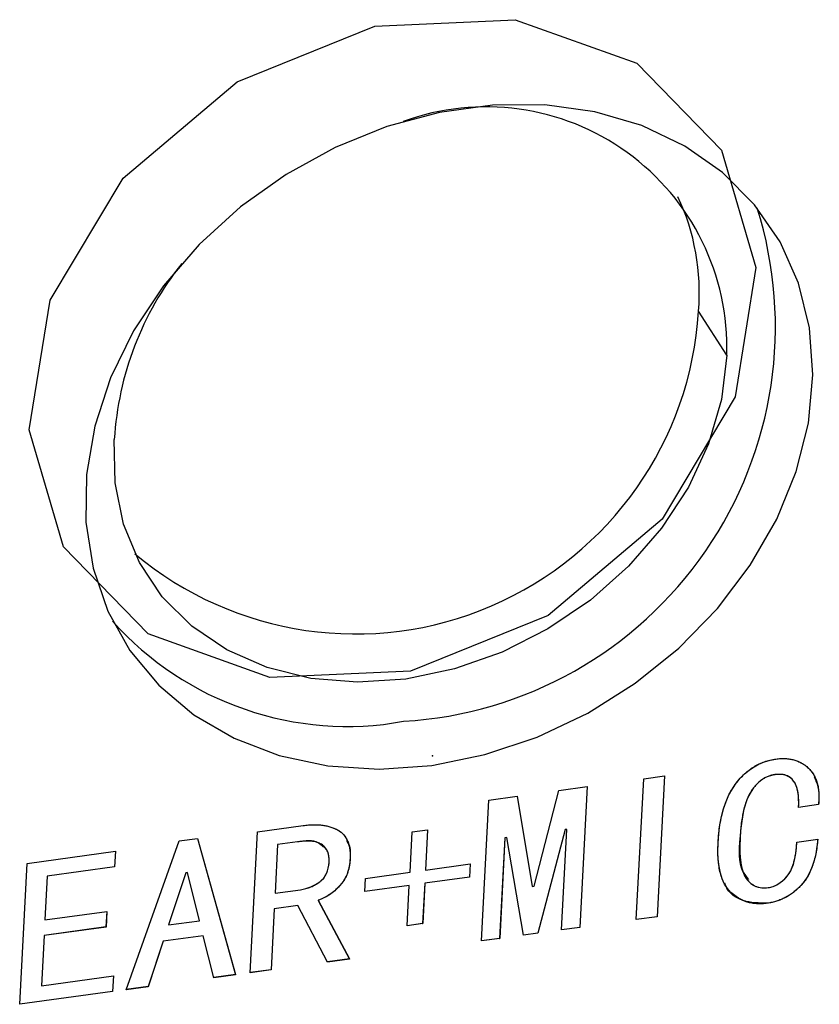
# Model space of a CAD drawing. Header units: millimetres. Extents: x 1643 to 1853, y 2203 to 2490.
# Tile 13 of 54: x 1805.66 to 1812.94, y 2276.47 to 2285.44. Entities that reach past the tile are written whole.
import ezdxf

# ---------------------------------------------------------------- set-up
doc = ezdxf.new("R2010")
doc.units = ezdxf.units.MM

msp = doc.modelspace()

# ---------------------------------------------------------------- linework, layer by layer
at = {"linetype": 'Continuous', "lineweight": 25}
for p, q in [((1812.10227, 2282.38255), (1811.84529, 2282.78356)), ((1811.27775, 2277.24126), (1811.34471, 2278.52451)), ((1811.34471, 2278.52451), (1811.53556, 2278.55071)), ((1811.53521, 2278.55066), (1811.46828, 2277.26796)), ((1811.53556, 2278.55071), (1811.4686, 2277.26746)), ((1812.54091, 2278.56259), (1812.54123, 2278.56209)), ((1810.57301, 2278.41859), (1810.83024, 2278.4539)), ((1810.82989, 2278.45385), (1810.76296, 2277.17115)), ((1810.83024, 2278.4539), (1810.76328, 2277.17065)), ((1809.93408, 2278.33089), (1810.19131, 2278.3662)), ((1810.19108, 2278.36616), (1810.32929, 2277.54376)), ((1810.19131, 2278.3662), (1810.32961, 2277.54326)), ((1810.34621, 2277.54554), (1810.57301, 2278.41859)), ((1809.86712, 2277.04764), (1809.93408, 2278.33089)), ((1812.93857, 2278.28935), (1812.75602, 2278.26429)), ((1812.9389, 2278.28885), (1812.75634, 2278.26379)), ((1812.93857, 2278.28935), (1812.9389, 2278.28885)), ((1807.82643, 2278.04159), (1808.24132, 2278.09854)), ((1810.59733, 2277.14787), (1810.6451, 2278.0634)), ((1810.64478, 2278.0639), (1810.62818, 2278.06163)), ((1810.6451, 2278.0634), (1810.6285, 2278.06113)), ((1810.64478, 2278.0639), (1810.6451, 2278.0634)), ((1807.1136, 2277.95864), (1807.27956, 2277.98142)), ((1807.27938, 2277.9814), (1807.62639, 2276.74061)), ((1807.27956, 2277.98142), (1807.62671, 2276.74011)), ((1807.75947, 2276.75834), (1807.82643, 2278.04159)), ((1809.21599, 2277.67352), (1809.23518, 2278.04124)), ((1809.23518, 2278.04124), (1809.37624, 2278.0606)), ((1809.37589, 2278.06055), (1809.35673, 2277.69339)), ((1809.37624, 2278.0606), (1809.35705, 2277.69289)), ((1810.08053, 2277.98645), (1810.03275, 2277.07092)), ((1810.08085, 2277.98595), (1810.03307, 2277.07042)), ((1810.09712, 2277.98873), (1810.08053, 2277.98645)), ((1810.08053, 2277.98645), (1810.08085, 2277.98595)), ((1810.09744, 2277.98823), (1810.08085, 2277.98595)), ((1810.09712, 2277.98873), (1810.09744, 2277.98823)), ((1810.24882, 2277.10003), (1810.09744, 2277.98823)), ((1810.62818, 2278.06163), (1810.38126, 2277.11876)), ((1810.6285, 2278.06113), (1810.38158, 2277.11825)), ((1810.62818, 2278.06163), (1810.6285, 2278.06113)), ((1812.2223, 2277.98241), (1812.22262, 2277.98191)), ((1812.7399, 2277.94861), (1812.93075, 2277.9748)), ((1806.63097, 2276.60344), (1807.1136, 2277.95864)), ((1808.00952, 2277.9257), (1807.98642, 2277.48294)), ((1808.00984, 2277.9252), (1807.98674, 2277.48244)), ((1808.19207, 2277.95076), (1808.00952, 2277.9257)), ((1808.00952, 2277.9257), (1808.00984, 2277.9252)), ((1808.19239, 2277.95026), (1808.00984, 2277.9252)), ((1808.19207, 2277.95076), (1808.19239, 2277.95026)), ((1805.72708, 2277.75343), (1806.53197, 2277.86391)), ((1806.53162, 2277.86386), (1806.52421, 2277.72182)), ((1806.53197, 2277.86391), (1806.52453, 2277.72132)), ((1805.66012, 2276.47018), (1805.72708, 2277.75343)), ((1806.52421, 2277.72182), (1805.91017, 2277.63754)), ((1806.52453, 2277.72132), (1805.91049, 2277.63704)), ((1806.52421, 2277.72182), (1806.52453, 2277.72132)), ((1808.6699, 2277.79283), (1808.67022, 2277.79233)), ((1809.35705, 2277.69289), (1809.76365, 2277.7487)), ((1809.7633, 2277.74865), (1809.75706, 2277.62913)), ((1809.76365, 2277.7487), (1809.75738, 2277.62863)), ((1805.91017, 2277.63754), (1805.88942, 2277.23981)), ((1805.91049, 2277.63704), (1805.88974, 2277.23931)), ((1805.91017, 2277.63754), (1805.91049, 2277.63704)), ((1807.1723, 2277.66922), (1807.01565, 2277.19323)), ((1807.17262, 2277.66872), (1807.01597, 2277.19273)), ((1807.18889, 2277.6715), (1807.1723, 2277.66922)), ((1807.1723, 2277.66922), (1807.17262, 2277.66872)), ((1807.18921, 2277.671), (1807.17262, 2277.66872)), ((1807.18889, 2277.6715), (1807.18921, 2277.671)), ((1807.29809, 2277.23145), (1807.18921, 2277.671)), ((1808.80313, 2277.49764), (1808.8094, 2277.61771)), ((1808.8094, 2277.61771), (1809.21599, 2277.67352)), ((1809.75706, 2277.62913), (1809.35047, 2277.57332)), ((1809.75738, 2277.62863), (1809.35079, 2277.57282)), ((1809.35673, 2277.69339), (1809.35705, 2277.69289)), ((1809.75706, 2277.62913), (1809.75738, 2277.62863)), ((1809.20973, 2277.55345), (1808.80313, 2277.49764)), ((1809.2094, 2277.55395), (1808.80316, 2277.49819)), ((1809.19054, 2277.18574), (1809.20973, 2277.55345)), ((1809.2094, 2277.55395), (1809.20973, 2277.55345)), ((1809.35047, 2277.57332), (1809.33128, 2277.2056)), ((1809.35079, 2277.57282), (1809.3316, 2277.2051)), ((1809.35047, 2277.57332), (1809.35079, 2277.57282)), ((1810.32929, 2277.54376), (1810.32961, 2277.54326)), ((1810.32961, 2277.54326), (1810.34621, 2277.54554)), ((1807.98642, 2277.48294), (1807.98674, 2277.48244)), ((1807.98674, 2277.48244), (1808.21908, 2277.51433)), ((1808.19472, 2277.36997), (1807.97898, 2277.34036)), ((1808.19504, 2277.36947), (1807.9793, 2277.33986)), ((1808.19472, 2277.36997), (1808.19504, 2277.36947)), ((1808.46479, 2276.85515), (1808.19504, 2277.36947)), ((1808.37845, 2277.41754), (1808.66361, 2276.88299)), ((1808.37845, 2277.41754), (1808.37877, 2277.41704)), ((1808.37877, 2277.41704), (1808.66393, 2276.88249)), ((1812.47153, 2277.39077), (1812.47185, 2277.39027)), ((1805.88974, 2277.23931), (1806.45399, 2277.31676)), ((1806.45364, 2277.31671), (1806.44623, 2277.17467)), ((1806.45399, 2277.31676), (1806.44655, 2277.17417)), ((1807.97898, 2277.34036), (1807.95, 2276.78503)), ((1807.9793, 2277.33986), (1807.95032, 2276.78453)), ((1807.97898, 2277.34036), (1807.9793, 2277.33986)), ((1811.4686, 2277.26746), (1811.27775, 2277.24126)), ((1811.46828, 2277.26796), (1811.27778, 2277.24181)), ((1811.46828, 2277.26796), (1811.4686, 2277.26746)), ((1806.44623, 2277.17467), (1805.88198, 2277.09722)), ((1806.44655, 2277.17417), (1805.8823, 2277.09672)), ((1805.88942, 2277.23981), (1805.88974, 2277.23931)), ((1806.44623, 2277.17467), (1806.44655, 2277.17417)), ((1807.01565, 2277.19323), (1807.01597, 2277.19273)), ((1807.01597, 2277.19273), (1807.29809, 2277.23145)), ((1809.3316, 2277.2051), (1809.19054, 2277.18574)), ((1809.33128, 2277.2056), (1809.19057, 2277.18629)), ((1809.33128, 2277.2056), (1809.3316, 2277.2051)), ((1810.76328, 2277.17065), (1810.59733, 2277.14787)), ((1810.76296, 2277.17115), (1810.59736, 2277.14842)), ((1810.76296, 2277.17115), (1810.76328, 2277.17065)), ((1805.88198, 2277.09722), (1805.85809, 2276.63946)), ((1805.8823, 2277.09672), (1805.85841, 2276.63895)), ((1805.88198, 2277.09722), (1805.8823, 2277.09672)), ((1807.33182, 2277.09507), (1806.96672, 2277.04495)), ((1807.33214, 2277.09456), (1806.96704, 2277.04445)), ((1807.33182, 2277.09507), (1807.33214, 2277.09456)), ((1807.42756, 2276.71278), (1807.33214, 2277.09456)), ((1810.38126, 2277.11876), (1810.24873, 2277.10056)), ((1810.38158, 2277.11825), (1810.24882, 2277.10003)), ((1810.38126, 2277.11876), (1810.38158, 2277.11825)), ((1806.96672, 2277.04495), (1806.8298, 2276.63127)), ((1806.96704, 2277.04445), (1806.83012, 2276.63077)), ((1806.96672, 2277.04495), (1806.96704, 2277.04445)), ((1810.03307, 2277.07042), (1809.86712, 2277.04764)), ((1810.03275, 2277.07092), (1809.86715, 2277.04819)), ((1810.03275, 2277.07092), (1810.03307, 2277.07042)), ((1808.66361, 2276.88299), (1808.46452, 2276.85566)), ((1808.66393, 2276.88249), (1808.46479, 2276.85515)), ((1808.66361, 2276.88299), (1808.66393, 2276.88249)), ((1805.85841, 2276.63895), (1806.51394, 2276.72893)), ((1806.51359, 2276.72889), (1806.50618, 2276.58685)), ((1806.51394, 2276.72893), (1806.5065, 2276.58635)), ((1807.62639, 2276.74061), (1807.42743, 2276.7133)), ((1807.62671, 2276.74011), (1807.42756, 2276.71278)), ((1807.62639, 2276.74061), (1807.62671, 2276.74011)), ((1807.95032, 2276.78453), (1807.75947, 2276.75834)), ((1807.95, 2276.78503), (1807.7595, 2276.75889)), ((1807.95, 2276.78503), (1807.95032, 2276.78453)), ((1805.85809, 2276.63946), (1805.85841, 2276.63895)), ((1806.83012, 2276.63077), (1806.63097, 2276.60344)), ((1806.8298, 2276.63127), (1806.63117, 2276.60401)), ((1806.8298, 2276.63127), (1806.83012, 2276.63077)), ((1806.5065, 2276.58635), (1805.66012, 2276.47018)), ((1806.50618, 2276.58685), (1805.66015, 2276.47072)), ((1806.50618, 2276.58685), (1806.5065, 2276.58635))]:
    msp.add_line(p, q, dxfattribs=at)
at = {"linetype": 'Continuous', "flags": 128}
for points in [[(1812.17785, 2282.00251), (1811.5127, 2280.88944), (1810.47376, 2280.01293), (1809.21918, 2279.50644), (1807.93996, 2279.44706), (1806.83086, 2279.84384), (1806.06073, 2280.63637), (1805.7468, 2281.704), (1805.93688, 2282.88419), (1806.60203, 2283.99726), (1807.64097, 2284.87376), (1808.89555, 2285.38026), (1810.17477, 2285.43963), (1811.28387, 2285.04285), (1812.054, 2284.25032), (1812.36793, 2283.18269), (1812.17785, 2282.00251)], [(1812.93075, 2277.9748), (1812.92317, 2277.9056), (1812.91247, 2277.84094), (1812.89836, 2277.78106), (1812.88084, 2277.72594), (1812.85989, 2277.67533), (1812.83552, 2277.62921), (1812.80773, 2277.58787), (1812.77684, 2277.55134), (1812.74341, 2277.51888), (1812.70864, 2277.48983), (1812.67253, 2277.46445), (1812.63538, 2277.44252), (1812.59628, 2277.42418), (1812.55614, 2277.40929), (1812.51467, 2277.39808), (1812.47185, 2277.39027), (1812.47185, 2277.39027), (1812.4231, 2277.38578), (1812.37644, 2277.38628), (1812.33186, 2277.39147), (1812.28906, 2277.4016), (1812.24863, 2277.4162), (1812.21, 2277.43601), (1812.17375, 2277.46056), (1812.13927, 2277.48977), (1812.10814, 2277.52468), (1812.08189, 2277.5655), (1812.06024, 2277.61248), (1812.0435, 2277.66592), (1812.03132, 2277.72496), (1812.02375, 2277.79042), (1812.02078, 2277.86204), (1812.02269, 2277.93957), (1812.02269, 2277.93957), (1812.02929, 2278.02519), (1812.03991, 2278.10585), (1812.05453, 2278.18153), (1812.07285, 2278.25193), (1812.09549, 2278.3174), (1812.12184, 2278.37786), (1812.1525, 2278.4334), (1812.18686, 2278.48365), (1812.22462, 2278.52912), (1812.26425, 2278.56933), (1812.30636, 2278.60436), (1812.35035, 2278.63468), (1812.39682, 2278.65982), (1812.44515, 2278.6797), (1812.49598, 2278.69468), (1812.54867, 2278.70468), (1812.54867, 2278.70468), (1812.59313, 2278.70885), (1812.63555, 2278.70887), (1812.67592, 2278.70476), (1812.71394, 2278.69673), (1812.74991, 2278.68428), (1812.78383, 2278.66769), (1812.81541, 2278.64719), (1812.84492, 2278.62227), (1812.87119, 2278.59359), (1812.89361, 2278.56134), (1812.91156, 2278.52517), (1812.92535, 2278.4854), (1812.93497, 2278.44174), (1812.94044, 2278.39447), (1812.94175, 2278.3436), (1812.9389, 2278.28885), (1812.9389, 2278.28885), (1812.75634, 2278.26379), (1812.75634, 2278.26379), (1812.75751, 2278.30369), (1812.75669, 2278.34055), (1812.75391, 2278.37494), (1812.74944, 2278.40634), (1812.74268, 2278.43466), (1812.73427, 2278.46055), (1812.72356, 2278.48336), (1812.71118, 2278.50346), (1812.69683, 2278.52081), (1812.68049, 2278.53512), (1812.66217, 2278.54668), (1812.64189, 2278.55549), (1812.61961, 2278.56126), (1812.59536, 2278.56428), (1812.56944, 2278.56458), (1812.54123, 2278.56209), (1812.54123, 2278.56209), (1812.50886, 2278.55572), (1812.47783, 2278.54566), (1812.44843, 2278.53197), (1812.42038, 2278.51487), (1812.39365, 2278.49382), (1812.36856, 2278.46913), (1812.34513, 2278.44108), (1812.32302, 2278.40907), (1812.30282, 2278.3729), (1812.28483, 2278.33208), (1812.269, 2278.28603), (1812.25535, 2278.23504), (1812.24389, 2278.1791), (1812.23463, 2278.1185), (1812.22753, 2278.05268), (1812.22262, 2277.98191), (1812.22262, 2277.98191), (1812.22045, 2277.91704), (1812.22101, 2277.85751), (1812.2243, 2277.8036), (1812.23029, 2277.75475), (1812.23902, 2277.71152), (1812.25046, 2277.67336), (1812.26462, 2277.64081), (1812.28151, 2277.6136), (1812.30077, 2277.59086), (1812.32144, 2277.57189), (1812.34383, 2277.55648), (1812.36762, 2277.54457), (1812.39311, 2277.5362), (1812.42032, 2277.53138), (1812.44895, 2277.53034), (1812.47929, 2277.53285), (1812.47929, 2277.53285), (1812.50178, 2277.53704), (1812.52411, 2277.54397), (1812.54595, 2277.55304), (1812.5676, 2277.56457), (1812.58846, 2277.57847), (1812.60914, 2277.59455), (1812.62934, 2277.61333), (1812.64935, 2277.63429), (1812.66801, 2277.65865), (1812.68447, 2277.6874), (1812.699, 2277.7203), (1812.71132, 2277.75759), (1812.7217, 2277.79875), (1812.72989, 2277.84458), (1812.73585, 2277.89452), (1812.7399, 2277.94861), (1812.7399, 2277.94861), (1812.93075, 2277.9748)], [(1811.4686, 2277.26746), (1811.27775, 2277.24126), (1811.27775, 2277.24126), (1811.34471, 2278.52451), (1811.34471, 2278.52451), (1811.53556, 2278.55071), (1811.53556, 2278.55071), (1811.4686, 2277.26746)], [(1810.76329, 2277.17065), (1810.59733, 2277.14787), (1810.59733, 2277.14787), (1810.6451, 2278.0634), (1810.6451, 2278.0634), (1810.6285, 2278.06113), (1810.6285, 2278.06113), (1810.38158, 2277.11825), (1810.38158, 2277.11825), (1810.24882, 2277.10003), (1810.24882, 2277.10003), (1810.09744, 2277.98823), (1810.09744, 2277.98823), (1810.08085, 2277.98595), (1810.08085, 2277.98595), (1810.03307, 2277.07042), (1810.03307, 2277.07042), (1809.86712, 2277.04764), (1809.86712, 2277.04764), (1809.93408, 2278.33089), (1809.93408, 2278.33089), (1810.19131, 2278.3662), (1810.19131, 2278.3662), (1810.32961, 2277.54326), (1810.32961, 2277.54326), (1810.34621, 2277.54554), (1810.34621, 2277.54554), (1810.57301, 2278.41859), (1810.57301, 2278.41859), (1810.83024, 2278.4539), (1810.83024, 2278.4539), (1810.76328, 2277.17065)], [(1808.66395, 2276.88249), (1808.46479, 2276.85515), (1808.46479, 2276.85515), (1808.19504, 2277.36947), (1808.19504, 2277.36947), (1807.9793, 2277.33986), (1807.9793, 2277.33986), (1807.95032, 2276.78453), (1807.95032, 2276.78453), (1807.75947, 2276.75834), (1807.75947, 2276.75834), (1807.82643, 2278.04159), (1807.82643, 2278.04159), (1808.24132, 2278.09854), (1808.24132, 2278.09854), (1808.28981, 2278.10381), (1808.33601, 2278.10629), (1808.3796, 2278.10537), (1808.42059, 2278.10162), (1808.45931, 2278.09507), (1808.4954, 2278.08512), (1808.52922, 2278.07238), (1808.56043, 2278.05652), (1808.5884, 2278.03718), (1808.61223, 2278.01423), (1808.63216, 2277.98689), (1808.64794, 2277.95594), (1808.65953, 2277.92083), (1808.66728, 2277.88216), (1808.67082, 2277.83905), (1808.67022, 2277.79233), (1808.67022, 2277.79233), (1808.66709, 2277.75575), (1808.66129, 2277.72073), (1808.65316, 2277.68761), (1808.64268, 2277.65637), (1808.62954, 2277.62669), (1808.61374, 2277.59886), (1808.59559, 2277.57264), (1808.5751, 2277.5483), (1808.53012, 2277.50487), (1808.48245, 2277.46853), (1808.4318, 2277.43922), (1808.37877, 2277.41704), (1808.37877, 2277.41704), (1808.66393, 2276.88249)], [(1807.62671, 2276.74011), (1807.42756, 2276.71278), (1807.42756, 2276.71278), (1807.33214, 2277.09456), (1807.33214, 2277.09456), (1806.96704, 2277.04445), (1806.96704, 2277.04445), (1806.83012, 2276.63077), (1806.83012, 2276.63077), (1806.63097, 2276.60344), (1806.63097, 2276.60344), (1807.1136, 2277.95864), (1807.1136, 2277.95864), (1807.27956, 2277.98142), (1807.27956, 2277.98142), (1807.62671, 2276.74011)], [(1809.75739, 2277.62863), (1809.35079, 2277.57282), (1809.35079, 2277.57282), (1809.3316, 2277.2051), (1809.3316, 2277.2051), (1809.19054, 2277.18574), (1809.19054, 2277.18574), (1809.20973, 2277.55345), (1809.20973, 2277.55345), (1808.80313, 2277.49764), (1808.80313, 2277.49764), (1808.8094, 2277.61771), (1808.8094, 2277.61771), (1809.21599, 2277.67352), (1809.21599, 2277.67352), (1809.23518, 2278.04124), (1809.23518, 2278.04124), (1809.37624, 2278.0606), (1809.37624, 2278.0606), (1809.35705, 2277.69289), (1809.35705, 2277.69289), (1809.76365, 2277.7487), (1809.76365, 2277.7487), (1809.75738, 2277.62863)], [(1808.47938, 2277.76613), (1808.47947, 2277.79153), (1808.47766, 2277.81529), (1808.47332, 2277.83732), (1808.46675, 2277.85767), (1808.45764, 2277.87601), (1808.44663, 2277.89299), (1808.43307, 2277.90796), (1808.4173, 2277.92152), (1808.39898, 2277.93308), (1808.37811, 2277.94236), (1808.35406, 2277.94927), (1808.32745, 2277.95389), (1808.29799, 2277.95647), (1808.26566, 2277.95673), (1808.23046, 2277.95466), (1808.19239, 2277.95026), (1808.19239, 2277.95026), (1808.00984, 2277.9252), (1808.00984, 2277.9252), (1807.98674, 2277.48244), (1807.98674, 2277.48244), (1808.21908, 2277.51433), (1808.21908, 2277.51433), (1808.26749, 2277.52401), (1808.31314, 2277.53939), (1808.35572, 2277.56013), (1808.39587, 2277.58689), (1808.41408, 2277.60264), (1808.42995, 2277.62027), (1808.44379, 2277.63983), (1808.45528, 2277.66127), (1808.46474, 2277.68465), (1808.47186, 2277.70991), (1808.47663, 2277.73706), (1808.47937, 2277.76613)], [(1806.50651, 2276.58635), (1805.66012, 2276.47018), (1805.66012, 2276.47018), (1805.72708, 2277.75343), (1805.72708, 2277.75343), (1806.53197, 2277.86391), (1806.53197, 2277.86391), (1806.52453, 2277.72132), (1806.52453, 2277.72132), (1805.91049, 2277.63704), (1805.91049, 2277.63704), (1805.88974, 2277.23931), (1805.88974, 2277.23931), (1806.45399, 2277.31676), (1806.45399, 2277.31676), (1806.44655, 2277.17417), (1806.44655, 2277.17417), (1805.8823, 2277.09672), (1805.8823, 2277.09672), (1805.85841, 2276.63895), (1805.85841, 2276.63895), (1806.51394, 2276.72893), (1806.51394, 2276.72893), (1806.5065, 2276.58635)], [(1807.2981, 2277.23145), (1807.18921, 2277.671), (1807.18921, 2277.671), (1807.17262, 2277.66872), (1807.17262, 2277.66872), (1807.01597, 2277.19273), (1807.01597, 2277.19273), (1807.29809, 2277.23145)]]:
    msp.add_lwpolyline(points, dxfattribs=at)
at = {"linetype": 'Continuous', "lineweight": 25, "flags": 128}
for points in [[(1809.41508, 2278.64708), (1809.89881, 2278.74516), (1810.37555, 2278.90496), (1810.83516, 2279.12309), (1811.26783, 2279.39489), (1811.66434, 2279.71456), (1812.01624, 2280.07531), (1812.31603, 2280.46943), (1812.55732, 2280.88852), (1812.73497, 2281.32366), (1812.8452, 2281.76558), (1812.88565, 2282.20484), (1812.85545, 2282.63209), (1812.75527, 2283.03823), (1812.58722, 2283.4146), (1812.35489, 2283.75317), (1812.06324, 2284.04673), (1811.71847, 2284.28902), (1811.32794, 2284.47489), (1810.89998, 2284.60036), (1810.44369, 2284.66276), (1809.96881, 2284.66077), (1809.48546, 2284.59443), (1809.00394, 2284.46514), (1808.53452, 2284.27567), (1808.08719, 2284.03005), (1807.67149, 2283.73353), (1807.29628, 2283.39241), (1806.96956, 2283.01397), (1806.6983, 2282.60627), (1806.48826, 2282.17801), (1806.34394, 2281.73831), (1806.2684, 2281.29654), (1806.26326, 2280.86212), (1806.32863, 2280.44431), (1806.4631, 2280.05202), (1806.66383, 2279.69359), (1806.92652, 2279.37668), (1807.24558, 2279.10803), (1807.61421, 2278.89338), (1808.02455, 2278.7373), (1808.46786, 2278.64311), (1808.93468, 2278.61282), (1809.41508, 2278.64708)], [(1812.10227, 2282.38255), (1812.0538, 2281.97926), (1811.93631, 2281.5754), (1811.75275, 2281.18113), (1811.50773, 2280.80638), (1811.20743, 2280.46057), (1810.85939, 2280.1524), (1810.47236, 2279.88962), (1810.0561, 2279.67884), (1809.62106, 2279.52537), (1809.17819, 2279.43306), (1808.73864, 2279.40425), (1808.31345, 2279.43964), (1807.91334, 2279.53836), (1807.54835, 2279.69792), (1807.22768, 2279.9143), (1806.95939, 2280.18206), (1806.75023, 2280.49447), (1806.60546, 2280.84367), (1806.52872, 2281.22087), (1806.52195, 2281.61658)]]:
    msp.add_lwpolyline(points, dxfattribs=at)
at = {"linetype": 'Continuous', "lineweight": 25}
for centre, radius, start, end in [((1809.9087, 2282.45146), 2.19465, 358.20058, 110.10778), ((1809.78547, 2282.95021), 2.06655, 355.374488, 25.088471), ((1808.94422, 2282.64263), 3.6009, 273.405213, 17.467162), ((1809.37979, 2281.43957), 2.86331, 141.558525, 176.455564), ((1808.71983, 2282.97503), 3.13131, 230.074734, 356.49435), ((1808.64461, 2281.86544), 2.86377, 221.704871, 280.329341)]:
    msp.add_arc(centre, radius, start, end, dxfattribs=at)
for points, knots in [([(1812.02269, 2277.93957), (1812.02456, 2277.96807), (1812.02819, 2278.02329), (1812.03883, 2278.10408), (1812.05339, 2278.17978), (1812.07138, 2278.25051), (1812.09414, 2278.31613), (1812.12022, 2278.37699), (1812.15092, 2278.43269), (1812.18544, 2278.4834), (1812.22327, 2278.52871), (1812.26296, 2278.56952), (1812.30548, 2278.6046), (1812.34966, 2278.63546), (1812.39644, 2278.66067), (1812.44538, 2278.68071), (1812.49641, 2278.69591), (1812.53109, 2278.70173), (1812.54867, 2278.70468)], [0, 0, 0, 0, 0.092205, 0.17861114, 0.2594675, 0.33472541, 0.40517236, 0.47110201, 0.53327696, 0.59184075, 0.64783173, 0.70070292, 0.75153541, 0.80093317, 0.84983842, 0.89855989, 0.94856714, 1, 1, 1, 1]), ([(1812.54867, 2278.70468), (1812.56353, 2278.70636), (1812.59278, 2278.70966), (1812.63544, 2278.70957), (1812.6759, 2278.70544), (1812.71441, 2278.69749), (1812.75051, 2278.68485), (1812.78448, 2278.66819), (1812.81638, 2278.64746), (1812.8457, 2278.62266), (1812.87199, 2278.59394), (1812.89469, 2278.56159), (1812.91249, 2278.5251), (1812.92635, 2278.48504), (1812.93585, 2278.44123), (1812.94119, 2278.39377), (1812.94258, 2278.34267), (1812.94015, 2278.30714), (1812.9389, 2278.28885)], [0, 0, 0, 0, 0.0591223, 0.1163746, 0.172385, 0.2272979, 0.2824956, 0.3385223, 0.3954652, 0.4548003, 0.5151664, 0.5764256, 0.6392885, 0.7043299, 0.7725879, 0.8442388, 0.9197687, 1, 1, 1, 1]), ([(1812.54091, 2278.56259), (1812.53011, 2278.56075), (1812.5088, 2278.55711), (1812.4775, 2278.54687), (1812.44778, 2278.53295), (1812.4193, 2278.51571), (1812.39249, 2278.49443), (1812.36736, 2278.46952), (1812.34372, 2278.44106), (1812.3215, 2278.40888), (1812.30122, 2278.37237), (1812.28324, 2278.33114), (1812.26762, 2278.28502), (1812.2541, 2278.23392), (1812.24279, 2278.178), (1812.23361, 2278.11716), (1812.22653, 2278.05137), (1812.22374, 2278.00598), (1812.2223, 2277.98241)], [0, 0, 0, 0, 0.043892, 0.08651108, 0.12834742, 0.17052336, 0.21431814, 0.26003315, 0.30810574, 0.36005687, 0.41638916, 0.47828921, 0.54709947, 0.62284525, 0.70583841, 0.7959006, 0.8940452, 1, 1, 1, 1]), ([(1812.54123, 2278.56209), (1812.53043, 2278.56025), (1812.50913, 2278.55661), (1812.47782, 2278.54637), (1812.4481, 2278.53245), (1812.41962, 2278.51521), (1812.39281, 2278.49393), (1812.36768, 2278.46902), (1812.34404, 2278.44056), (1812.32183, 2278.40838), (1812.30154, 2278.37187), (1812.28356, 2278.33064), (1812.26794, 2278.28452), (1812.25442, 2278.23341), (1812.24311, 2278.17749), (1812.23393, 2278.11666), (1812.22685, 2278.05087), (1812.22406, 2278.00548), (1812.22262, 2277.98191)], [0, 0, 0, 0, 0.043892, 0.08651108, 0.12834742, 0.17052336, 0.21431814, 0.26003315, 0.30810574, 0.36005687, 0.41638916, 0.47828921, 0.54709947, 0.62284525, 0.70583841, 0.7959006, 0.8940452, 1, 1, 1, 1]), ([(1812.6964, 2278.52064), (1812.6838, 2278.53154), (1812.65785, 2278.55399), (1812.60174, 2278.56734), (1812.5612, 2278.56418), (1812.54091, 2278.56259)], [0, 0, 0, 0, 0.3204268, 0.6598716, 1, 1, 1, 1]), ([(1812.75634, 2278.26379), (1812.75687, 2278.27711), (1812.7579, 2278.30286), (1812.75708, 2278.33996), (1812.75425, 2278.37418), (1812.75013, 2278.40579), (1812.74307, 2278.43421), (1812.73508, 2278.46027), (1812.72414, 2278.48311), (1812.71186, 2278.50345), (1812.69754, 2278.52095), (1812.68101, 2278.53544), (1812.66254, 2278.54711), (1812.64214, 2278.55606), (1812.61955, 2278.56179), (1812.5952, 2278.56473), (1812.56891, 2278.56512), (1812.55066, 2278.56312), (1812.54123, 2278.56209)], [0, 0, 0, 0, 0.0904413, 0.1747732, 0.2544508, 0.3283652, 0.3970508, 0.4617853, 0.5222265, 0.579008, 0.6330244, 0.6845604, 0.7349709, 0.7851581, 0.8357832, 0.8880524, 0.9421454, 1, 1, 1, 1]), ([(1812.89811, 2278.5418), (1812.9131, 2278.50782), (1812.94728, 2278.43029), (1812.9417, 2278.34004), (1812.93857, 2278.28935)], [0, 0, 0, 0, 0.4383467, 1, 1, 1, 1]), ([(1808.24132, 2278.09854), (1808.2575, 2278.10047), (1808.2892, 2278.10425), (1808.33547, 2278.10688), (1808.37914, 2278.10588), (1808.42034, 2278.10212), (1808.4593, 2278.09582), (1808.49546, 2278.08563), (1808.52946, 2278.07299), (1808.56083, 2278.05717), (1808.58897, 2278.03791), (1808.61327, 2278.01459), (1808.63305, 2277.9871), (1808.64906, 2277.95578), (1808.66037, 2277.92044), (1808.66821, 2277.88136), (1808.67169, 2277.83829), (1808.67072, 2277.80795), (1808.67022, 2277.79233)], [0, 0, 0, 0, 0.0703032, 0.1377461, 0.2023077, 0.2642217, 0.324274, 0.3827968, 0.4403345, 0.4972083, 0.5536055, 0.6094174, 0.667029, 0.7261118, 0.7884143, 0.8540183, 0.9247925, 1, 1, 1, 1]), ([(1812.2223, 2277.98241), (1812.21286, 2277.87526), (1812.20032, 2277.73301), (1812.28043, 2277.63201), (1812.3002, 2277.60709)], [0, 0, 0, 0, 0.7532139, 1, 1, 1, 1]), ([(1812.22262, 2277.98191), (1812.2217, 2277.96026), (1812.21995, 2277.91859), (1812.22048, 2277.85909), (1812.22367, 2277.80491), (1812.22946, 2277.7561), (1812.23814, 2277.71255), (1812.24932, 2277.67431), (1812.26338, 2277.64139), (1812.2804, 2277.61376), (1812.29988, 2277.59098), (1812.32062, 2277.57169), (1812.34311, 2277.5562), (1812.36708, 2277.54405), (1812.39282, 2277.53561), (1812.42016, 2277.53075), (1812.4492, 2277.52964), (1812.46914, 2277.53177), (1812.47929, 2277.53285)], [0, 0, 0, 0, 0.1059978, 0.2039786, 0.2936616, 0.376167, 0.4508871, 0.5190837, 0.5804016, 0.6359628, 0.6875097, 0.735617, 0.7815048, 0.825475, 0.8686187, 0.9117314, 0.955079, 1, 1, 1, 1]), ([(1812.93043, 2277.9753), (1812.92817, 2277.95226), (1812.92381, 2277.90776), (1812.91318, 2277.84306), (1812.89924, 2277.78303), (1812.88179, 2277.72763), (1812.86092, 2277.67676), (1812.83665, 2277.63039), (1812.80882, 2277.5887), (1812.77759, 2277.55179), (1812.74384, 2277.5194), (1812.70912, 2277.49008), (1812.67277, 2277.46471), (1812.63532, 2277.44229), (1812.59613, 2277.42417), (1812.55574, 2277.40906), (1812.51399, 2277.39775), (1812.48581, 2277.39312), (1812.47153, 2277.39077)], [0, 0, 0, 0, 0.0934214, 0.1803887, 0.2608631, 0.3352473, 0.4044079, 0.4689595, 0.5293351, 0.5862591, 0.6410154, 0.6939273, 0.7452614, 0.7954332, 0.8458729, 0.8962603, 0.947433, 1, 1, 1, 1]), ([(1812.93075, 2277.9748), (1812.92849, 2277.95176), (1812.92413, 2277.90726), (1812.9135, 2277.84256), (1812.89956, 2277.78253), (1812.88211, 2277.72712), (1812.86124, 2277.67626), (1812.83698, 2277.62988), (1812.80914, 2277.5882), (1812.77792, 2277.55129), (1812.74416, 2277.5189), (1812.70944, 2277.48958), (1812.67309, 2277.4642), (1812.63564, 2277.44179), (1812.59645, 2277.42367), (1812.55606, 2277.40856), (1812.51431, 2277.39725), (1812.48613, 2277.39262), (1812.47185, 2277.39027)], [0, 0, 0, 0, 0.0934214, 0.1803887, 0.2608631, 0.3352473, 0.4044079, 0.4689595, 0.5293351, 0.5862591, 0.6410154, 0.6939273, 0.7452614, 0.7954332, 0.8458729, 0.8962603, 0.947433, 1, 1, 1, 1]), ([(1808.42642, 2277.90146), (1808.412, 2277.91666), (1808.35855, 2277.97301), (1808.26234, 2277.96015), (1808.19207, 2277.95076)], [0, 0, 0, 0, 0.2696563, 1, 1, 1, 1]), ([(1808.47937, 2277.76613), (1808.47953, 2277.77462), (1808.47984, 2277.79118), (1808.4782, 2277.81511), (1808.47373, 2277.83719), (1808.4674, 2277.85773), (1808.4579, 2277.87609), (1808.44719, 2277.89334), (1808.43322, 2277.90828), (1808.41757, 2277.92203), (1808.39911, 2277.93361), (1808.37793, 2277.94304), (1808.35379, 2277.9498), (1808.32691, 2277.95435), (1808.29736, 2277.95693), (1808.2649, 2277.95706), (1808.22962, 2277.955), (1808.2051, 2277.95188), (1808.19239, 2277.95026)], [0, 0, 0, 0, 0.0636515, 0.1241827, 0.1822115, 0.2381697, 0.2922875, 0.3458731, 0.3991008, 0.4533729, 0.5088638, 0.5660132, 0.6269378, 0.6912018, 0.760271, 0.8344756, 0.9142648, 1, 1, 1, 1]), ([(1808.63641, 2277.96123), (1808.64429, 2277.94985), (1808.67683, 2277.90285), (1808.67289, 2277.84026), (1808.6699, 2277.79283)], [0, 0, 0, 0, 0.2420513, 1, 1, 1, 1]), ([(1812.47185, 2277.39027), (1812.45555, 2277.38841), (1812.42337, 2277.38476), (1812.37647, 2277.38555), (1812.33143, 2277.39061), (1812.28868, 2277.40091), (1812.24765, 2277.41557), (1812.20907, 2277.4355), (1812.17274, 2277.46045), (1812.13794, 2277.4895), (1812.10667, 2277.52444), (1812.08044, 2277.56583), (1812.05868, 2277.61315), (1812.04235, 2277.66679), (1812.03013, 2277.72628), (1812.02287, 2277.79189), (1812.01975, 2277.86353), (1812.02169, 2277.91366), (1812.02269, 2277.93957)], [0, 0, 0, 0, 0.052182, 0.1029965, 0.1530183, 0.2032951, 0.2535996, 0.3056125, 0.3590487, 0.4149176, 0.4733939, 0.534337, 0.5990688, 0.6685229, 0.7424721, 0.8223421, 0.9081946, 1, 1, 1, 1]), ([(1812.47929, 2277.53285), (1812.4868, 2277.53405), (1812.50185, 2277.53644), (1812.5242, 2277.54368), (1812.5463, 2277.55277), (1812.56798, 2277.56426), (1812.58893, 2277.57851), (1812.60988, 2277.59454), (1812.62984, 2277.6136), (1812.65032, 2277.63449), (1812.66936, 2277.65925), (1812.68553, 2277.68834), (1812.70016, 2277.72148), (1812.7121, 2277.75879), (1812.72262, 2277.80031), (1812.73055, 2277.84603), (1812.73645, 2277.89603), (1812.73872, 2277.93059), (1812.7399, 2277.94861)], [0, 0, 0, 0, 0.04130801, 0.08275105, 0.12420949, 0.16694948, 0.21055463, 0.25620915, 0.30459309, 0.35575743, 0.41079935, 0.47169797, 0.5392829, 0.61465903, 0.69743912, 0.78959904, 0.89036368, 1, 1, 1, 1]), ([(1808.21908, 2277.51433), (1808.23525, 2277.5171), (1808.2669, 2277.52252), (1808.31302, 2277.53828), (1808.35641, 2277.5593), (1808.38997, 2277.58147), (1808.41451, 2277.60226), (1808.43048, 2277.62023), (1808.44447, 2277.6399), (1808.4559, 2277.66162), (1808.46542, 2277.68511), (1808.47245, 2277.71053), (1808.47717, 2277.73779), (1808.47862, 2277.75645), (1808.47937, 2277.76613)], [0, 0, 0, 0, 0.122654, 0.240066, 0.3541033, 0.4698482, 0.5279223, 0.5859127, 0.6455705, 0.7076236, 0.7734246, 0.8435855, 0.9188903, 1, 1, 1, 1]), ([(1808.6699, 2277.79283), (1808.66907, 2277.78065), (1808.66745, 2277.7569), (1808.66152, 2277.72187), (1808.65348, 2277.68865), (1808.64301, 2277.65716), (1808.62994, 2277.62738), (1808.61395, 2277.59939), (1808.59588, 2277.57302), (1808.56861, 2277.54098), (1808.53138, 2277.50524), (1808.48328, 2277.46832), (1808.43221, 2277.43834), (1808.39631, 2277.42445), (1808.37845, 2277.41754)], [0, 0, 0, 0, 0.080021, 0.1561457, 0.2281222, 0.2963989, 0.3622859, 0.4259076, 0.4882359, 0.5494538, 0.6682, 0.7810534, 0.8910937, 1, 1, 1, 1]), ([(1808.67022, 2277.79233), (1808.66939, 2277.78015), (1808.66777, 2277.7564), (1808.66184, 2277.72137), (1808.6538, 2277.68815), (1808.64333, 2277.65665), (1808.63027, 2277.62688), (1808.61428, 2277.59889), (1808.5962, 2277.57252), (1808.56893, 2277.54048), (1808.5317, 2277.50474), (1808.4836, 2277.46782), (1808.43253, 2277.43783), (1808.39663, 2277.42395), (1808.37877, 2277.41704)], [0, 0, 0, 0, 0.080021, 0.1561457, 0.2281222, 0.2963989, 0.3622859, 0.4259076, 0.4882359, 0.5494538, 0.6682, 0.7810534, 0.8910937, 1, 1, 1, 1]), ([(1812.47153, 2277.39077), (1812.39556, 2277.39196), (1812.24338, 2277.39436), (1812.11124, 2277.48877), (1812.08818, 2277.56286), (1812.08494, 2277.57327)], [0, 0, 0, 0, 0.4614434, 0.9243802, 1, 1, 1, 1])]:
    msp.add_open_spline(points, degree=3, knots=knots, dxfattribs=at)
at = {"linetype": 'Continuous'}
msp.add_point((1809.41954, 2278.73263), dxfattribs=at)

doc.saveas('drawing.dxf')
